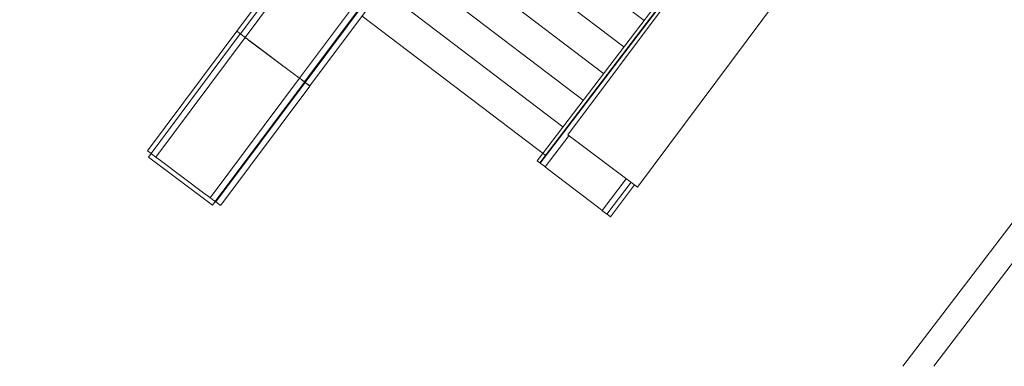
# Model space of a CAD drawing. Header units: millimetres. Extents: x -113904 to 3141, y -34200 to 59129.
# Tile 11 of 72: x -56010 to -47169, y -34200 to -31092. Entities that reach past the tile are written whole.
import ezdxf

# ---------------------------------------------------------------- set-up
doc = ezdxf.new("R2010")
doc.units = ezdxf.units.MM
doc.layers.add('0-1', color=7, linetype='Continuous', lineweight=5)
for name, color, linetype, lineweight, true_color in [('Nosing Lines-1', 7, 'Continuous', 9, 0xaaaaaa), ('Outlines-1', 7, 'Continuous', 9, 0xaaaaaa), ('Pads-1', 7, 'Continuous', 9, 0xaaaaaa), ('Rails-1', 7, 'Continuous', 9, 0xaaaaaa), ('Riser Lines-1', 7, 'Continuous', 9, 0xaaaaaa), ('Walls-1', 7, 'Continuous', 9, 0xaaaaaa)]:
    doc.layers.add(name, color=color, linetype=linetype, lineweight=lineweight, true_color=true_color)

# ---------------------------------------------------------------- blocks, each defined once
blk = doc.blocks.new('Skulptuuri sein 2 - Skulptuuri sein-2080335-SKEEM 2_ Korrus_Kunstikonkurss pildid')
at = {"layer": 'Walls-1'}
for p, q in [((-41633.4, -25750.7), (-48079.7, -34200.4)), ((-41458.5, -25884.2), (-47803, -34200.4))]:
    blk.add_line(p, q, dxfattribs=at)
blk = doc.blocks.new('Parapet 3 - Parapet 1-2408185-SKEEM 2_ Korrus_Kunstikonkurss pildid')
at = {"layer": 'Walls-1'}
for p, q in [((-46112.5, -25472.7), (-51364.3, -32356.6)), ((-51339.1, -32375.8), (-48073.9, -28095.8)), ((-48344.3, -28457.4), (-51335.7, -32378.4)), ((-51078, -32132.9), (-51291.2, -32412.4)), ((-51339.1, -32375.8), (-51364.3, -32356.6)), ((-51335.3, -32378.7), (-51335.7, -32378.4)), ((-51299.1, -32406.3), (-51335.3, -32378.7)), ((-51291.2, -32412.4), (-51299.1, -32406.3)), ((-51290.4, -32412.9), (-51291.2, -32412.4)), ((-51258.2, -32437.5), (-51290.4, -32412.9)), ((-50811.2, -32778.5), (-51258.2, -32437.5)), ((-50779.8, -32802.5), (-50562.9, -32518.1)), ((-50737.3, -32835), (-50520, -32550.2)), ((-50488.4, -32573.8), (-50705.8, -32858.9)), ((-50779.8, -32802.5), (-50811.2, -32778.5)), ((-50772.6, -32808), (-50780.5, -32801.9)), ((-50737.3, -32835), (-50772.6, -32808)), ((-50705.8, -32858.9), (-50737.6, -32834.7))]:
    blk.add_line(p, q, dxfattribs=at)
blk = doc.blocks.new('22001 - AR_RaRa_MA_Pilv_rvt-1-SKEEM 2_ Korrus_Kunstikonkurss pildid')
at = {"layer": 'Nosing Lines-1'}
for p, q in [((-50404.2, -31098.1), (-52036.7, -29858.6)), ((-50586.1, -31336.7), (-52216.3, -30098.8)), ((-50768.1, -31575.2), (-52396, -30339.1)), ((-50950.1, -31813.7), (-52575.7, -30579.4)), ((-51132, -32052.2), (-52755.3, -30819.6))]:
    blk.add_line(p, q, dxfattribs=at)
at = {"layer": 'Outlines-1'}
blk.add_line((-51283.7, -32313.8), (-52935, -31059.9), dxfattribs=at)
at = {"layer": 'Pads-1'}
for p, q in [((-54830.3, -32292.1), (-54854.3, -32324.1)), ((-54854.3, -32324.1), (-54277.6, -32755.3)), ((-54277.6, -32755.3), (-54253.7, -32723.2))]:
    blk.add_line(p, q, dxfattribs=at)
at = {"layer": 'Riser Lines-1'}
for p, q in [((-50404.2, -31098.1), (-52036.7, -29858.6)), ((-50586.1, -31336.7), (-52216.3, -30098.8)), ((-50768.1, -31575.2), (-52396, -30339.1)), ((-50950.1, -31813.7), (-52575.7, -30579.4)), ((-51132, -32052.2), (-52755.3, -30819.6))]:
    blk.add_line(p, q, dxfattribs=at)
at = {"layer": 'Walls-1'}
for name in ['Parapet 3 - Parapet 1-2408185-SKEEM 2_ Korrus_Kunstikonkurss pildid', 'Skulptuuri sein 2 - Skulptuuri sein-2080335-SKEEM 2_ Korrus_Kunstikonkurss pildid']:
    blk.add_blockref(name, (0, 0), dxfattribs=at)
blk = doc.blocks.new('22001_TP_EK_Cloud_rvt-1-SKEEM 2_ Korrus_Kunstikonkurss pildid')
at = {"layer": 'Walls-1'}
for p, q in [((-51087.4, -32125.9), (-41206.4, -18911.7)), ((-40581.7, -19378.8), (-50462.8, -32593)), ((-51087.4, -32125.9), (-50462.8, -32593))]:
    blk.add_line(p, q, dxfattribs=at)
blk = doc.blocks.new('Parapeti müts 27 - PR-03_6-10946505-SKEEM 2_ Korrus_Kunstikonkurss pildid')
at = {"layer": 'Walls-1'}
for p, q in [((-54060.1, -31195.2), (-53162.4, -29994.7)), ((-53130.8, -30018.3), (-54028.4, -31218.8)), ((-53087.9, -30050.4), (-53985.6, -31250.9)), ((-53496.2, -31616.8), (-52598.6, -30416.3)), ((-53451.4, -31650.3), (-52553.7, -30449.8)), ((-53446.2, -31654.2), (-52548.6, -30453.7)), ((-53403.4, -31686.3), (-52505.7, -30485.8)), ((-54862.3, -32268.1), (-54060.7, -31196)), ((-54028.7, -31219.9), (-54060.7, -31196)), ((-54060.1, -31195.2), (-54028.1, -31219.1)), ((-54029, -31219.6), (-54830.7, -32291.8)), ((-53986.2, -31251.7), (-54787.8, -32323.8)), ((-53992.8, -31245.5), (-53984.8, -31251.4)), ((-53530, -31592.8), (-53954.5, -31275.4)), ((-53953.9, -31274.6), (-53529.4, -31592)), ((-54298.5, -32689.7), (-53496.8, -31617.6)), ((-53496.8, -31617.6), (-53497.6, -31617)), ((-53497, -31616.2), (-53496.2, -31616.8)), ((-53496.2, -31616.8), (-53488.2, -31622.8)), ((-53446.8, -31655), (-53455.2, -31648.7)), ((-53453.6, -31648.7), (-53446.2, -31654.2)), ((-53451.7, -31650.1), (-53451.4, -31650.3)), ((-54253.7, -32723.2), (-53452, -31651.1)), ((-54248.5, -32727.1), (-53446.8, -31655)), ((-54203.3, -32756.1), (-53404, -31687.1)), ((-53452, -31651.1), (-53452.3, -31650.9)), ((-53404, -31687.1), (-53446.8, -31655)), ((-53446.2, -31654.2), (-53403.4, -31686.3)), ((-54830.4, -32292), (-54862.3, -32268.1)), ((-54787.1, -32324.4), (-54795.1, -32318.4)), ((-54331.7, -32664.9), (-54756.2, -32347.5)), ((-54298.5, -32689.7), (-54299.3, -32689.2)), ((-54290.5, -32695.7), (-54298.5, -32689.7)), ((-54253.7, -32723.2), (-54254, -32723)), ((-54248.5, -32727.1), (-54209.8, -32756.1)), ((-54208.9, -32756.7), (-54248.5, -32727.1)), ((-54215.8, -32751.6), (-54216.5, -32751)), ((-54212.5, -32754.1), (-54215.8, -32751.6)), ((-54212.5, -32754.1), (-54213.4, -32753.4)), ((-54208.9, -32756.7), (-54209.8, -32756.1)), ((-54203.3, -32756.1), (-54208.9, -32756.7))]:
    blk.add_line(p, q, dxfattribs=at)
at = {"layer": 'Walls-1', "flags": 128}
for points in [[(-54021.4, -31225.3), (-54025.7, -31222.2), (-54028.2, -31220.2), (-54029, -31219.6)], [(-54028.4, -31218.8), (-54027.6, -31219.4), (-54025.1, -31221.4), (-54020.8, -31224.5), (-54015.2, -31228.7), (-54008.4, -31233.8), (-54000.8, -31239.5), (-53992.8, -31245.5)], [(-53993.4, -31246.3), (-54001.4, -31240.3), (-54009, -31234.6), (-54015.8, -31229.5), (-54021.4, -31225.3)], [(-53954.5, -31275.4), (-53961.6, -31270), (-53968.4, -31265), (-53974.4, -31260.5), (-53979.4, -31256.7), (-53983.2, -31253.9), (-53985.4, -31252.2), (-53986.2, -31251.7)], [(-53985.6, -31250.9), (-53984.8, -31251.4), (-53982.6, -31253.1), (-53978.8, -31255.9), (-53973.8, -31259.7), (-53967.8, -31264.2), (-53961, -31269.2), (-53953.9, -31274.6)], [(-53497.6, -31617), (-53498.5, -31616.4), (-53500.9, -31614.5), (-53504.8, -31611.6), (-53509.9, -31607.8), (-53516.1, -31603.2), (-53522.9, -31598.1), (-53530, -31592.8)], [(-53529.4, -31592), (-53522.3, -31597.3), (-53515.5, -31602.4), (-53509.3, -31607), (-53504.2, -31610.8), (-53500.3, -31613.7), (-53497.9, -31615.6), (-53497, -31616.2)], [(-53452.3, -31650.9), (-53453.4, -31650.1), (-53456.1, -31648.1), (-53460.5, -31644.8), (-53466.3, -31640.5), (-53473.1, -31635.3), (-53480.8, -31629.6), (-53488.8, -31623.6)], [(-53488.2, -31622.8), (-53480.2, -31628.8), (-53472.5, -31634.5), (-53465.7, -31639.7), (-53459.9, -31644), (-53455.5, -31647.3), (-53452.8, -31649.3), (-53451.7, -31650.1)], [(-54795.1, -32318.4), (-54803.1, -32312.4), (-54810.7, -32306.7), (-54817.5, -32301.6), (-54823.1, -32297.4), (-54827.3, -32294.3), (-54829.9, -32292.4), (-54830.7, -32291.8)], [(-54756.2, -32347.5), (-54763.3, -32342.2), (-54770.1, -32337.1), (-54776.1, -32332.6), (-54781.1, -32328.9), (-54784.8, -32326.1), (-54787.1, -32324.4), (-54787.8, -32323.8)], [(-54299.3, -32689.2), (-54300.1, -32688.5), (-54302.6, -32686.7), (-54306.5, -32683.8), (-54311.6, -32679.9), (-54317.7, -32675.3), (-54324.5, -32670.3), (-54331.7, -32664.9)], [(-54254, -32723), (-54255, -32722.2), (-54257.8, -32720.2), (-54262.2, -32716.9), (-54267.9, -32712.6), (-54274.8, -32707.4), (-54282.5, -32701.7), (-54290.5, -32695.7)]]:
    blk.add_lwpolyline(points, dxfattribs=at)
blk = doc.blocks.new('Railing - Railing-13028964-SKEEM 2_ Korrus_Kunstikonkurss pildid')
at = {"layer": 'Rails-1'}
for p, q in [((-55519.4, -28914.7), (-53900.4, -26749.7)), ((-55456.7, -28964.5), (-53836.4, -26797.6)), ((-56509.9, -31137.9), (-56579.3, -31098.2)), ((-56529.8, -31126.5), (-56550.7, -31114.6))]:
    blk.add_line(p, q, dxfattribs=at)
for points in [[(-56213.9, -30165), (-56164.3, -30013), (-56045.7, -29715.3), (-55812.3, -29295.1), (-55622.2, -29037.2), (-55519.4, -28914.7)], [(-56136.8, -30186.5), (-56088.2, -30037.9), (-55971.9, -29746.9), (-55743.3, -29336.3), (-55557.3, -29084.1), (-55456.7, -28964.5)], [(-56579.3, -31098.2), (-56496.2, -30952.6), (-56351.2, -30649.4), (-56251.8, -30328.3), (-56213.9, -30165)], [(-56509.9, -31137.9), (-56425.1, -30989.5), (-56277.2, -30680.3), (-56175.5, -30352.9), (-56136.8, -30186.5)]]:
    blk.add_open_spline(points, degree=3, dxfattribs=at)

msp = doc.modelspace()

# ---------------------------------------------------------------- block references
at = {"layer": '0-1'}
for name in ['22001_TP_EK_Cloud_rvt-1-SKEEM 2_ Korrus_Kunstikonkurss pildid', '22001 - AR_RaRa_MA_Pilv_rvt-1-SKEEM 2_ Korrus_Kunstikonkurss pildid']:
    msp.add_blockref(name, (0, 0), dxfattribs=at)
at = {"layer": 'Rails-1'}
msp.add_blockref('Railing - Railing-13028964-SKEEM 2_ Korrus_Kunstikonkurss pildid', (0, 0), dxfattribs=at)
at = {"layer": 'Walls-1'}
msp.add_blockref('Parapeti müts 27 - PR-03_6-10946505-SKEEM 2_ Korrus_Kunstikonkurss pildid', (0, 0), dxfattribs=at)

doc.saveas('drawing.dxf')
